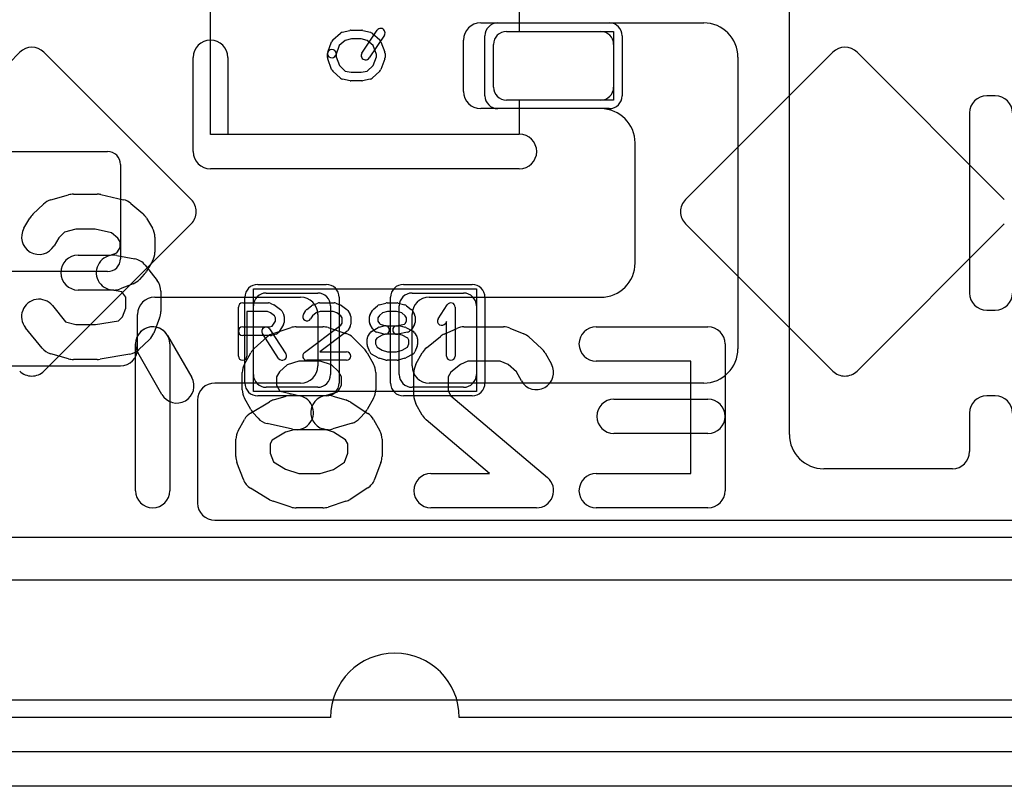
# Model space of a CAD drawing. Extents: x -1 to 20.9, y -0.5 to 20.
# Tile 2 of 19: x 5.2 to 10.9, y -0.4 to 4.1. Entities that reach past the tile are written whole.
import ezdxf

# ---------------------------------------------------------------- set-up
doc = ezdxf.new("R2010")
doc.units = 0
for name, color, linetype in [('L1', 3, 'CONTINUOUS'), ('L4', 3, 'CONTINUOUS'), ('MetalMask-A', 176, 'CONTINUOUS'), ('Outline', 7, 'CONTINUOUS'), ('PartsArea-A', 111, 'CONTINUOUS'), ('PartsArea-B', 111, 'CONTINUOUS'), ('PartsSilk-A', 221, 'CONTINUOUS'), ('PartsSilk-B', 221, 'CONTINUOUS'), ('Resist-A', 2, 'CONTINUOUS'), ('Silk-A', 140, 'CONTINUOUS'), ('Silk-B', 140, 'CONTINUOUS')]:
    doc.layers.add(name, color=color, linetype=linetype)

msp = doc.modelspace()

# ---------------------------------------------------------------- linework, layer by layer
at = {"layer": 'L1'}
for p, q in [((9.675, 1.65), (9.675, 4.75)), ((7.875, 4.05), (9.175, 4.05)), ((8.025, 4), (8.575, 4)), ((7.775, 3.65), (7.775, 3.95)), ((7.95, 3.675), (7.95, 3.925)), ((8.65, 3.925), (8.65, 3.675)), ((9.375, 3.85), (9.375, 2.15)), ((10.875, 3.625), (10.825, 3.625)), ((8.575, 3.6), (8.025, 3.6)), ((8.575, 3.55), (7.875, 3.55)), ((10.725, 3.525), (10.725, 2.475)), ((8.775, 2.65), (8.775, 3.35)), ((4.575, 3.3), (5.7, 3.3)), ((5.775, 3.225), (5.775, 2.675)), ((5.7, 2.6), (4.575, 2.6)), ((6.625, 2.475), (6.925, 2.475)), ((7.475, 2.475), (7.775, 2.475)), ((5.975, 2.45), (6.825, 2.45)), ((7.575, 2.45), (8.575, 2.45)), ((6.55, 2), (6.55, 2.4)), ((7, 2.4), (7, 2)), ((7.4, 2), (7.4, 2.4)), ((7.85, 2.4), (7.85, 2)), ((10.825, 2.375), (10.875, 2.375)), ((5.875, 2.15), (5.875, 2.35)), ((6.925, 2.35), (6.925, 2.05)), ((7.475, 2.05), (7.475, 2.35)), ((3.51642, 2.05), (5.775, 2.05)), ((6.825, 1.95), (6.325, 1.95)), ((6.925, 1.925), (6.625, 1.925)), ((7.775, 1.925), (7.475, 1.925)), ((9.175, 1.95), (7.575, 1.95)), ((6.225, 1.85), (6.225, 1.25)), ((10.875, 1.875), (10.825, 1.875)), ((10.725, 1.775), (10.725, 1.55)), ((10.625, 1.45), (9.875, 1.45)), ((6.325, 1.15), (14.425, 1.15)), ((16.75, 0.8), (4.25, 0.8))]:
    msp.add_line(p, q, dxfattribs=at)
for centre, radius, start, end in [((7.875, 3.95), 0.1, 90, 180), ((9.175, 3.85), 0.2, 0, 90), ((8.025, 3.925), 0.075, 90, 180), ((8.575, 3.925), 0.075, 0, 90), ((8.025, 3.675), 0.075, 180, -90), ((8.575, 3.675), 0.075, -90, 0), ((7.875, 3.65), 0.1, 180, -90), ((10.825, 3.525), 0.1, 90, 180), ((10.875, 3.525), 0.1, 0, 90), ((8.575, 3.35), 0.2, 0, 90), ((5.7, 3.225), 0.075, 0, 90), ((5.7, 2.675), 0.075, -90, 0), ((8.575, 2.65), 0.2, -90, 0), ((6.625, 2.4), 0.075, 90, 180), ((6.925, 2.4), 0.075, 0, 90), ((7.475, 2.4), 0.075, 90, 180), ((7.775, 2.4), 0.075, 0, 90), ((10.825, 2.475), 0.1, 180, -90), ((10.875, 2.475), 0.1, -90, 0), ((5.975, 2.35), 0.1, 90, 180), ((6.825, 2.35), 0.1, 0, 90), ((7.575, 2.35), 0.1, 90, 180), ((5.775, 2.15), 0.1, -90, 0), ((9.175, 2.15), 0.2, -90, 0), ((6.825, 2.05), 0.1, -90, 0), ((7.575, 2.05), 0.1, 180, -90), ((6.625, 2), 0.075, 180, -90), ((6.925, 2), 0.075, -90, 0), ((7.475, 2), 0.075, 180, -90), ((7.775, 2), 0.075, -90, 0), ((6.325, 1.85), 0.1, 90, 180), ((10.825, 1.775), 0.1, 90, 180), ((10.875, 1.775), 0.1, 0, 90), ((9.875, 1.65), 0.2, 180, -90), ((10.625, 1.55), 0.1, -90, 0), ((6.325, 1.25), 0.1, 180, -90)]:
    msp.add_arc(centre, radius, start, end, dxfattribs=at)
at = {"layer": 'L4'}
for p, q in [((5.18763, 3.8785), (4.32904, 3.01991)), ((6.18762, 3.01992), (5.32903, 3.8785)), ((9.92763, 3.8785), (9.06904, 3.01991)), ((10.92762, 3.01992), (10.06903, 3.8785)), ((5.32904, 2.01991), (6.18762, 2.87849)), ((9.06904, 2.87849), (9.92762, 2.01991)), ((10.06904, 2.01991), (10.92762, 2.87849)), ((15.75, 1.05), (4.24999, 1.05))]:
    msp.add_line(p, q, dxfattribs=at)
for centre, radius, start, end in [((5.25833, 3.8078), 0.09998, 45, 135), ((9.99833, 3.8078), 0.09998, 45, 135), ((6.11691, 2.9492), 0.10001, -45, 45.004051), ((9.13974, 2.9492), 0.09999, 134.995948, -134.995948), ((5.25833, 2.09061), 0.09999, -135.004052, -44.995948), ((9.99833, 2.09061), 0.09999, -135.004052, -44.995948)]:
    msp.add_arc(centre, radius, start, end, dxfattribs=at)
at = {"layer": 'MetalMask-A'}
for p, q in [((8.025, 4), (8.575, 4)), ((7.95, 3.675), (7.95, 3.925)), ((8.65, 3.925), (8.65, 3.675)), ((8.575, 3.6), (8.025, 3.6)), ((6.625, 2.475), (6.925, 2.475)), ((7.475, 2.475), (7.775, 2.475)), ((6.55, 2), (6.55, 2.4)), ((7, 2.4), (7, 2)), ((7.4, 2), (7.4, 2.4)), ((7.85, 2.4), (7.85, 2)), ((6.925, 1.925), (6.625, 1.925)), ((7.775, 1.925), (7.475, 1.925))]:
    msp.add_line(p, q, dxfattribs=at)
for centre, start, end in [((8.025, 3.925), 90, 180), ((8.575, 3.925), 0, 90), ((8.025, 3.675), 180, -90), ((8.575, 3.675), -90, 0), ((6.625, 2.4), 90, 180), ((6.925, 2.4), 0, 90), ((7.475, 2.4), 90, 180), ((7.775, 2.4), 0, 90), ((6.625, 2), 180, -90), ((6.925, 2), -90, 0), ((7.475, 2), 180, -90), ((7.775, 2), -90, 0)]:
    msp.add_arc(centre, 0.075, start, end, dxfattribs=at)
at = {"layer": 'Outline'}
for p, q in [((7, 0), (1, 0)), ((11.25, 0), (7.75, 0))]:
    msp.add_line(p, q, dxfattribs=at)
msp.add_arc((7.375, 0), 0.375, 0, 180, dxfattribs=at)
at = {"layer": 'PartsArea-A'}
for p, q in [((8.1, 4.9), (8.1, 4)), ((6.3, 3.4), (6.3, 4.25)), ((8.1, 4), (8.65, 4)), ((8.65, 4), (8.65, 3.6)), ((8.65, 3.6), (8.1, 3.6)), ((8.1, 3.6), (8.1, 3.4)), ((8.1, 3.4), (6.3, 3.4)), ((6.55, 2.5), (7.85, 2.5)), ((6.55, 1.9), (6.55, 2.5)), ((7.85, 2.5), (7.85, 1.9)), ((7.85, 1.9), (6.55, 1.9))]:
    msp.add_line(p, q, dxfattribs=at)
at = {"layer": 'PartsArea-B'}
msp.add_line((20.4, 0.1), (-0.4, 0.1), dxfattribs=at)
at = {"layer": 'PartsSilk-A'}
for p, q in [((7.01317, 3.95075), (7.05761, 3.98964)), ((7.06801, 3.99508), (7.11246, 4.00619)), ((7.11852, 4.00694), (7.18148, 4.00694)), ((7.1829, 3.87359), (7.27179, 4.00693)), ((7.18754, 4.00619), (7.23199, 3.99508)), ((7.31339, 3.97919), (7.2245, 3.84585)), ((7.24239, 3.98964), (7.28683, 3.95075)), ((6.98391, 3.87937), (7.00613, 3.94048)), ((7.05093, 3.91736), (7.03091, 3.86229)), ((7.08599, 3.94804), (7.05093, 3.91736)), ((7.1216, 3.95694), (7.08599, 3.94804)), ((7.1784, 3.95694), (7.1216, 3.95694)), ((7.21401, 3.94804), (7.1784, 3.95694)), ((7.24907, 3.91736), (7.21401, 3.94804)), ((7.26759, 3.86643), (7.24907, 3.91736)), ((7.29387, 3.94048), (7.31609, 3.87937)), ((6.1984, 3.3), (6.1984, 3.8484)), ((6.4016, 3.8484), (6.4016, 3.4016)), ((6.98241, 3.84861), (6.98241, 3.87083)), ((7.03241, 3.87083), (7.03241, 3.85301)), ((7.03241, 3.85301), (7.05109, 3.80165)), ((7.24891, 3.80165), (7.26759, 3.85301)), ((7.26759, 3.85301), (7.26759, 3.86643)), ((7.31759, 3.87083), (7.31759, 3.84861)), ((7.00613, 3.77896), (6.98391, 3.84007)), ((7.05109, 3.80165), (7.08585, 3.76906)), ((7.21415, 3.76906), (7.24891, 3.80165)), ((7.31609, 3.84007), (7.29387, 3.77896)), ((7.05697, 3.72759), (7.01253, 3.76926)), ((7.08585, 3.76906), (7.12084, 3.7625)), ((7.12084, 3.7625), (7.17916, 3.7625)), ((7.17916, 3.7625), (7.21415, 3.76906)), ((7.28747, 3.76926), (7.24303, 3.72759)), ((7.11392, 3.71293), (7.06947, 3.72126)), ((7.18148, 3.7125), (7.11852, 3.7125)), ((7.23053, 3.72126), (7.18608, 3.71293)), ((6.4016, 3.4016), (8.1, 3.4016)), ((8.1, 3.1984), (6.3, 3.1984)), ((6.4875, 2.41759), (6.6375, 2.41759)), ((6.64765, 2.41544), (6.67265, 2.40433)), ((6.89563, 2.40497), (6.92618, 2.41608)), ((6.93472, 2.41759), (7.02083, 2.41759)), ((7.03011, 2.4158), (7.05789, 2.40469)), ((7.28341, 2.40552), (7.3223, 2.41663)), ((7.32917, 2.41759), (7.3875, 2.41759)), ((7.39437, 2.41663), (7.43326, 2.40552)), ((6.4625, 2.10741), (6.4625, 2.39259)), ((6.6322, 2.36759), (6.5125, 2.36759)), ((6.5125, 2.36759), (6.5125, 2.10741)), ((6.64993, 2.35971), (6.6322, 2.36759)), ((6.67343, 2.34263), (6.64993, 2.35971)), ((6.6772, 2.4017), (6.70776, 2.37948)), ((6.71542, 2.37044), (6.72653, 2.34822)), ((6.8413, 2.35029), (6.85519, 2.37251)), ((6.86077, 2.37878), (6.88855, 2.401)), ((6.91658, 2.35939), (6.89533, 2.3424)), ((6.93912, 2.36759), (6.91658, 2.35939)), ((7.01602, 2.36759), (6.93912, 2.36759)), ((7.03643, 2.35943), (7.01602, 2.36759)), ((7.06054, 2.34189), (7.03643, 2.35943)), ((7.06331, 2.4017), (7.09387, 2.37948)), ((7.10037, 2.37251), (7.11426, 2.35029)), ((7.23019, 2.35029), (7.24408, 2.37251)), ((7.24867, 2.37795), (7.27367, 2.40017)), ((7.30263, 2.35901), (7.28457, 2.34296)), ((7.33267, 2.36759), (7.30263, 2.35901)), ((7.384, 2.36759), (7.33267, 2.36759)), ((7.4147, 2.35882), (7.384, 2.36759)), ((7.43523, 2.3424), (7.4147, 2.35882)), ((7.44201, 2.401), (7.46979, 2.37878)), ((7.47537, 2.37251), (7.48926, 2.35029)), ((7.62763, 2.3247), (7.68041, 2.40618)), ((7.72639, 2.39259), (7.72639, 2.10741)), ((6.66042, 2.28087), (6.67917, 2.31087)), ((6.67917, 2.33114), (6.67343, 2.34263)), ((6.67917, 2.31087), (6.67917, 2.33114)), ((6.72917, 2.33704), (6.72917, 2.3037)), ((6.89533, 2.3424), (6.8837, 2.32379)), ((7.06043, 2.28756), (7.06806, 2.29976)), ((7.06806, 2.32987), (7.06054, 2.34189)), ((7.06806, 2.29976), (7.06806, 2.32987)), ((7.11806, 2.33704), (7.11806, 2.29259)), ((7.22639, 2.3037), (7.22639, 2.33704)), ((7.28457, 2.34296), (7.27639, 2.32987)), ((7.27639, 2.32987), (7.27639, 2.31087)), ((7.27639, 2.31087), (7.28497, 2.29715)), ((7.28497, 2.29715), (7.28932, 2.2928)), ((7.43074, 2.2934), (7.43448, 2.29715)), ((7.43448, 2.29715), (7.44306, 2.31087)), ((7.44306, 2.32987), (7.43523, 2.3424)), ((7.44306, 2.31087), (7.44306, 2.32987)), ((7.49306, 2.33704), (7.49306, 2.3037)), ((7.67639, 2.30801), (7.66959, 2.29752)), ((7.67639, 2.10741), (7.67639, 2.30801)), ((6.4875, 2.27685), (6.64533, 2.27685)), ((6.64453, 2.26553), (6.73898, 2.12109)), ((6.64533, 2.27685), (6.66042, 2.28087)), ((6.72537, 2.29045), (6.69759, 2.24601)), ((6.84747, 2.12739), (7.06043, 2.28756)), ((7.0942, 2.25039), (6.93733, 2.13241)), ((7.11426, 2.27934), (7.10037, 2.25712)), ((7.2163, 2.22066), (7.23019, 2.24288)), ((7.24408, 2.26823), (7.23019, 2.29045)), ((7.23899, 2.25134), (7.27788, 2.27356)), ((7.25871, 2.25269), (7.2476, 2.2638)), ((7.31162, 2.2351), (7.26995, 2.24621)), ((7.28384, 2.27601), (7.31162, 2.28342)), ((7.28932, 2.2928), (7.32134, 2.28426)), ((7.32134, 2.28426), (7.39861, 2.28426)), ((7.3826, 2.28377), (7.43074, 2.2934)), ((7.44796, 2.24586), (7.3924, 2.23475)), ((7.40505, 2.28342), (7.43283, 2.27601)), ((7.43815, 2.27391), (7.47982, 2.25169)), ((7.47185, 2.2638), (7.46074, 2.25269)), ((7.48926, 2.29045), (7.47537, 2.26823)), ((7.48926, 2.24287), (7.50314, 2.22065)), ((6.64861, 2.22685), (6.4875, 2.22685)), ((6.69714, 2.09373), (6.60269, 2.23817)), ((6.68283, 2.2351), (6.65505, 2.22769)), ((7.2125, 2.17407), (7.2125, 2.20741)), ((7.26925, 2.21104), (7.2625, 2.20024)), ((7.2625, 2.20024), (7.2625, 2.17907)), ((7.29986, 2.22853), (7.26925, 2.21104)), ((7.3245, 2.2351), (7.29986, 2.22853)), ((7.39533, 2.23426), (7.31806, 2.23426)), ((7.41717, 2.22844), (7.39533, 2.23426)), ((7.4504, 2.21072), (7.41717, 2.22844)), ((7.45694, 2.20024), (7.4504, 2.21072)), ((7.45694, 2.17907), (7.45694, 2.20024)), ((7.50694, 2.20741), (7.50694, 2.17407)), ((6.93733, 2.13241), (7.09306, 2.13241)), ((7.22831, 2.13112), (7.21442, 2.16445)), ((7.2625, 2.17907), (7.27119, 2.15822)), ((7.27119, 2.15822), (7.30006, 2.14173)), ((7.30006, 2.14173), (7.33267, 2.13241)), ((7.33267, 2.13241), (7.384, 2.13241)), ((7.384, 2.13241), (7.41697, 2.14183)), ((7.41697, 2.14183), (7.44842, 2.1586)), ((7.44842, 2.1586), (7.45694, 2.17907)), ((7.50502, 2.16446), (7.49114, 2.13113)), ((7.09306, 2.08241), (6.8625, 2.08241)), ((7.27788, 2.09681), (7.23899, 2.11903)), ((7.3223, 2.08337), (7.28341, 2.09448)), ((7.3875, 2.08241), (7.32917, 2.08241)), ((7.43326, 2.09448), (7.39437, 2.08337)), ((7.47982, 2.11868), (7.43815, 2.09646))]:
    msp.add_line(p, q, dxfattribs=at)
for centre, radius, start, end in [((7.29259, 3.99306), 0.025, -33.696424, 146.310924), ((7.07407, 3.97083), 0.025, 104.030684, 131.188082), ((7.11852, 3.98194), 0.025, 90, 104.030684), ((7.18148, 3.98194), 0.025, 75.969316, 90), ((7.22593, 3.97083), 0.025, 48.811918, 75.969316), ((6.3, 3.8484), 0.1016, 0, 180), ((7.02963, 3.93194), 0.025, 131.188082, 160.02864), ((7.27037, 3.93194), 0.025, 19.97136, 48.811918), ((7.00741, 3.87083), 0.025, 0, 180), ((7.00741, 3.87083), 0.025, 160.02864, -19.981601), ((7.00741, 3.84861), 0.025, 180, -160.02864), ((7.2037, 3.85972), 0.025, 146.303576, -33.689076), ((7.29259, 3.87083), 0.025, 0, 19.97136), ((7.29259, 3.84861), 0.025, -19.97136, 0), ((7.02963, 3.7875), 0.025, -160.02864, -133.15239), ((7.27037, 3.7875), 0.025, -46.84761, -19.97136), ((7.07407, 3.74583), 0.025, -133.15239, -100.604167), ((7.11852, 3.7375), 0.025, -100.604167, -90), ((7.18148, 3.7375), 0.025, -90, -79.395833), ((7.22593, 3.74583), 0.025, -79.395833, -46.84761), ((8.1, 3.3), 0.1016, -90, 90), ((6.3, 3.3), 0.1016, 180, -90), ((6.4875, 2.39259), 0.025, 90, 180), ((6.6375, 2.39259), 0.025, 66.049145, 90), ((6.93472, 2.39259), 0.025, 90, 109.984612), ((7.02083, 2.39259), 0.025, 68.207103, 90), ((7.32917, 2.39259), 0.025, 90, 105.948544), ((7.3875, 2.39259), 0.025, 74.051456, 90), ((7.70139, 2.39259), 0.025, 0, 147.066193), ((6.6625, 2.38148), 0.025, 53.982737, 66.039637), ((6.69306, 2.35926), 0.025, 26.565051, 53.979316), ((6.87639, 2.35926), 0.025, 128.666967, 147.989981), ((6.90417, 2.38148), 0.025, 109.97919, 128.654777), ((7.04861, 2.38148), 0.025, 53.982737, 68.202147), ((7.07917, 2.35926), 0.025, 32.005383, 53.979316), ((7.26528, 2.35926), 0.025, 131.627831, 147.994617), ((7.29028, 2.38148), 0.025, 105.948544, 131.62783), ((7.42639, 2.38148), 0.025, 51.333033, 74.051456), ((7.45417, 2.35926), 0.025, 32.005383, 51.333033), ((6.70417, 2.3037), 0.025, -32.005383, 0), ((6.70417, 2.33704), 0.025, 0, 26.565051), ((6.8625, 2.33704), 0.025, 147.994617, -32.010019), ((7.09306, 2.33704), 0.025, 0, 32.010019), ((7.25139, 2.33704), 0.025, 147.994617, 180), ((7.25139, 2.3037), 0.025, 180, -147.994617), ((7.46806, 2.33704), 0.025, 0, 32.005383), ((7.46806, 2.3037), 0.025, -32.005383, 0), ((7.64861, 2.31111), 0.025, 147.066457, -32.933807), ((6.4875, 2.25185), 0.025, 90, -90), ((6.62361, 2.25185), 0.025, 33.181463, -146.819137), ((6.67639, 2.25926), 0.025, -75.074487, -32.010019), ((7.07917, 2.27037), 0.025, -53.047603, -32.010019), ((7.09306, 2.29259), 0.025, -32.005383, 0), ((7.25139, 2.22963), 0.025, 119.733511, 147.989981), ((7.26528, 2.28148), 0.025, -147.994617, -135), ((7.27639, 2.27037), 0.025, -135, -104.925513), ((7.29028, 2.25185), 0.025, 104.925513, 119.741708), ((7.31806, 2.25926), 0.025, -75.074487, 104.935268), ((7.3875, 2.25926), 0.025, 101.305437, -78.692051), ((7.39861, 2.25926), 0.025, 75.074487, 90), ((7.42639, 2.25185), 0.025, 61.938299, 75.064732), ((7.44306, 2.27037), 0.025, -78.694563, -45), ((7.45417, 2.28148), 0.025, -45, -32.005383), ((7.46806, 2.22963), 0.025, 31.985944, 61.931795), ((6.64861, 2.25185), 0.025, -90, -75.064732), ((7.2375, 2.20741), 0.025, 147.994617, 180), ((7.31806, 2.25926), 0.025, -104.925513, -90), ((7.48194, 2.20741), 0.025, 0, 31.991474), ((6.8625, 2.10741), 0.025, 126.952397, -90), ((7.09306, 2.10741), 0.025, -90, 90), ((7.2375, 2.17407), 0.025, 180, -157.376473), ((7.25139, 2.14074), 0.025, -157.373085, -119.741708), ((7.46806, 2.14074), 0.025, -61.938299, -22.608878), ((7.48194, 2.17407), 0.025, -22.605762, 0), ((6.4875, 2.10741), 0.025, 180, 0), ((6.71806, 2.10741), 0.025, -146.818537, 33.180863), ((7.29028, 2.11852), 0.025, -119.733511, -105.94345), ((7.32917, 2.10741), 0.025, -105.948544, -90), ((7.3875, 2.10741), 0.025, -90, -74.05655), ((7.42639, 2.11852), 0.025, -74.051456, -61.931795), ((7.70139, 2.10741), 0.025, 180, 0)]:
    msp.add_arc(centre, radius, start, end, dxfattribs=at)
at = {"layer": 'PartsSilk-B'}
for p, q in [((1.8016, -0.1984), (18.3, -0.1984)), ((18.3, -0.4016), (1.7, -0.4016))]:
    msp.add_line(p, q, dxfattribs=at)
at = {"layer": 'Resist-A'}
for p, q in [((7.975, 4.05), (8.625, 4.05)), ((7.9, 3.625), (7.9, 3.975)), ((8.7, 3.975), (8.7, 3.625)), ((8.625, 3.55), (7.975, 3.55)), ((6.575, 2.525), (6.975, 2.525)), ((7.425, 2.525), (7.825, 2.525)), ((6.5, 1.95), (6.5, 2.45)), ((7.05, 2.45), (7.05, 1.95)), ((7.35, 1.95), (7.35, 2.45)), ((7.9, 2.45), (7.9, 1.95)), ((6.975, 1.875), (6.575, 1.875)), ((7.825, 1.875), (7.425, 1.875))]:
    msp.add_line(p, q, dxfattribs=at)
for centre, start, end in [((7.975, 3.975), 90, 180), ((8.625, 3.975), 0, 90), ((7.975, 3.625), 180, -90), ((8.625, 3.625), -90, 0), ((6.575, 2.45), 90, 180), ((6.975, 2.45), 0, 90), ((7.425, 2.45), 90, 180), ((7.825, 2.45), 0, 90), ((6.575, 1.95), 180, -90), ((6.975, 1.95), -90, 0), ((7.425, 1.95), 180, -90), ((7.825, 1.95), -90, 0)]:
    msp.add_arc(centre, 0.075, start, end, dxfattribs=at)
at = {"layer": 'Silk-A'}
for p, q in [((6.1984, 3.3), (6.1984, 3.8484)), ((6.4016, 3.8484), (6.4016, 3.4016)), ((6.4016, 3.4016), (8.1, 3.4016)), ((8.1, 3.1984), (6.3, 3.1984)), ((5.36892, 3.0177), (5.47267, 3.04734)), ((5.50058, 3.05125), (5.63892, 3.05125)), ((5.66127, 3.04876), (5.79268, 3.01912)), ((5.26451, 2.93431), (5.32676, 2.99359)), ((5.83644, 2.99716), (5.90561, 2.93788)), ((5.21224, 2.85264), (5.24682, 2.91192)), ((5.92726, 2.91192), (5.96184, 2.85264)), ((5.44879, 2.82919), (5.41508, 2.79709)), ((5.51481, 2.84805), (5.44879, 2.82919)), ((5.6276, 2.84805), (5.51481, 2.84805)), ((5.72337, 2.82645), (5.6276, 2.84805)), ((5.76037, 2.79474), (5.72337, 2.82645)), ((5.41508, 2.79709), (5.38776, 2.75026)), ((5.77248, 2.77398), (5.76037, 2.79474)), ((5.77248, 2.74001), (5.77248, 2.77398)), ((5.97568, 2.80145), (5.97568, 2.71254)), ((5.71666, 2.69558), (5.75337, 2.70988)), ((5.75337, 2.70988), (5.75747, 2.71428)), ((5.75747, 2.71428), (5.77248, 2.74001)), ((5.52825, 2.69558), (5.71666, 2.69558)), ((5.75476, 2.69379), (5.85851, 2.67403)), ((5.96184, 2.66135), (5.92726, 2.60207)), ((5.91377, 2.58393), (5.8861, 2.55429)), ((5.91969, 2.63661), (5.98886, 2.5477)), ((5.84871, 2.52895), (5.77263, 2.49931)), ((5.73575, 2.49238), (5.52825, 2.49238)), ((5.78284, 2.48158), (5.71674, 2.49417)), ((5.80707, 2.45044), (5.78284, 2.48158)), ((6.01027, 2.48531), (6.01027, 2.36675)), ((5.80707, 2.38582), (5.80707, 2.45044)), ((5.37869, 2.40138), (5.45537, 2.3075)), ((5.78761, 2.33578), (5.80707, 2.38582)), ((5.45537, 2.3075), (5.51481, 2.29052)), ((5.63027, 2.29052), (5.76417, 2.31347)), ((5.76417, 2.31347), (5.78761, 2.33578)), ((6.00336, 2.32992), (5.96877, 2.241)), ((5.31814, 2.15429), (5.22131, 2.27284)), ((5.51481, 2.29052), (5.63027, 2.29052)), ((5.94414, 2.20425), (5.88189, 2.14498)), ((5.47267, 2.09123), (5.36892, 2.12087)), ((5.63892, 2.08732), (5.50058, 2.08732)), ((5.829, 2.11842), (5.65609, 2.08878))]:
    msp.add_line(p, q, dxfattribs=at)
for centre, start, end in [((6.3, 3.8484), 0, 180), ((8.1, 3.3), -90, 90), ((6.3, 3.3), 180, -90), ((5.50058, 2.94965), 90, 105.943937), ((5.63892, 2.94965), 77.29197, 90), ((5.39683, 2.92001), 105.944621, 133.600061), ((5.77033, 2.92001), 49.406657, 77.289429), ((5.33458, 2.86073), 133.600291, 149.743563), ((5.8395, 2.86073), 30.254813, 49.402799), ((5.3, 2.80145), 149.745187, -30.256437), ((5.87408, 2.80145), 0, 30.256437), ((5.87408, 2.71254), -30.254813, 0), ((5.52825, 2.59398), 90, -90), ((5.73575, 2.59398), 79.216493, -100.783283), ((5.8395, 2.57422), 37.883886, 79.216717), ((5.8395, 2.65326), -43.029738, -30.256437), ((5.81183, 2.62362), -68.715915, -43.031264), ((5.90867, 2.48531), 0, 37.882121), ((5.73575, 2.59398), -90, -68.714614), ((5.3, 2.33711), 39.240206, -140.758526), ((5.90867, 2.36675), -21.253717, 0), ((5.87408, 2.27783), -46.403793, -21.256102), ((5.39683, 2.21856), -140.759794, -105.943937), ((5.81183, 2.21856), -80.270675, -46.404766), ((5.50058, 2.18892), -105.944621, -90), ((5.63892, 2.18892), -90, -80.272973)]:
    msp.add_arc(centre, 0.1016, start, end, dxfattribs=at)
at = {"layer": 'Silk-B'}
for p, q in [((6.66569, 2.23964), (6.76939, 2.27298)), ((6.8, 2.27778), (6.95556, 2.27778)), ((6.98617, 2.27298), (7.08987, 2.23964)), ((7.66266, 2.23563), (7.73674, 2.26897)), ((7.77778, 2.27778), (8.00741, 2.27778)), ((8.04528, 2.27033), (8.12676, 2.23699)), ((8.54815, 2.27778), (9.2, 2.27778)), ((6.04962, 2.22768), (6.19036, 1.98323)), ((6.55533, 2.15212), (6.62941, 2.21878)), ((7.12997, 2.21516), (7.19664, 2.1485)), ((7.5589, 2.15518), (7.64038, 2.22184)), ((8.15578, 2.21877), (8.22985, 2.15211)), ((5.86296, 1.32222), (5.86296, 2.17778)), ((6.01704, 1.88343), (5.8763, 2.12788)), ((6.06296, 2.17778), (6.06296, 1.32222)), ((6.49777, 2.05967), (6.5348, 2.12634)), ((7.21335, 2.12634), (7.25038, 2.05967)), ((7.49777, 2.05967), (7.5348, 2.12634)), ((8.25038, 2.12635), (8.28742, 2.05968)), ((9.3, 2.17778), (9.3, 1.32222)), ((6.81568, 2.07778), (6.74728, 2.05579)), ((6.93988, 2.07778), (6.81568, 2.07778)), ((7.00564, 2.05664), (6.93988, 2.07778)), ((7.79925, 2.07778), (7.75679, 2.05867)), ((7.98774, 2.07778), (7.79925, 2.07778)), ((8.03492, 2.05847), (7.98774, 2.07778)), ((9.1, 2.07778), (8.54815, 2.07778)), ((9.1, 1.42222), (9.1, 2.07778)), ((6.48519, 1.91111), (6.48519, 2.01111)), ((6.70153, 2.01462), (6.68519, 1.9852)), ((6.74728, 2.05579), (6.70153, 2.01462)), ((7.04531, 2.01697), (7.00564, 2.05664)), ((7.06296, 1.9852), (7.04531, 2.01697)), ((7.26296, 2.01111), (7.26296, 1.91111)), ((7.48519, 1.87778), (7.48519, 2.01111)), ((7.70035, 2.0125), (7.68519, 1.9852)), ((7.75679, 2.05867), (7.70035, 2.0125)), ((8.08365, 2.01462), (8.03492, 2.05847)), ((8.11258, 1.96254), (8.08365, 2.01462)), ((6.68519, 1.9852), (6.68519, 1.93702)), ((7.06296, 1.93702), (7.06296, 1.9852)), ((7.68519, 1.9852), (7.68519, 1.90369)), ((6.68519, 1.93702), (6.70429, 1.90264)), ((6.70429, 1.90264), (6.7052, 1.90161)), ((6.7052, 1.90161), (6.82195, 1.87534)), ((6.97051, 1.87778), (7.0404, 1.89875)), ((7.0404, 1.89875), (7.04386, 1.90264)), ((7.04386, 1.90264), (7.06296, 1.93702)), ((7.68519, 1.90369), (7.70077, 1.87564)), ((6.5348, 1.79588), (6.49777, 1.86255)), ((6.53374, 1.77464), (6.64485, 1.84131)), ((6.66757, 1.85134), (6.74164, 1.87356)), ((6.77037, 1.87778), (6.97051, 1.87778)), ((7.01392, 1.87356), (7.08799, 1.85134)), ((7.11334, 1.83968), (7.21704, 1.77301)), ((7.25038, 1.86255), (7.21335, 1.79588)), ((7.70077, 1.87564), (8.26459, 1.39856)), ((8.65185, 1.85556), (9.2, 1.85556)), ((7.5348, 1.76255), (7.49777, 1.82922)), ((6.46073, 1.67079), (6.49777, 1.73746)), ((6.57711, 1.74467), (6.54748, 1.778)), ((7.20067, 1.778), (7.17104, 1.74467)), ((7.25038, 1.73746), (7.28742, 1.67079)), ((7.92701, 1.42222), (7.55763, 1.73477)), ((6.77805, 1.68022), (6.6299, 1.71355)), ((6.78505, 1.67778), (6.73702, 1.66337)), ((6.98519, 1.67778), (6.78505, 1.67778)), ((7.01703, 1.66383), (6.95646, 1.682)), ((7.12503, 1.71533), (7.01392, 1.682)), ((6.44815, 1.52222), (6.44815, 1.62222)), ((6.6596, 1.61692), (6.64815, 1.59631)), ((6.73702, 1.66337), (6.6596, 1.61692)), ((7.08775, 1.61836), (7.01703, 1.66383)), ((7.1, 1.59631), (7.08775, 1.61836)), ((7.3, 1.62222), (7.3, 1.52222)), ((9.2, 1.65556), (8.65185, 1.65556)), ((6.64815, 1.59631), (6.64815, 1.54014)), ((7.1, 1.54014), (7.1, 1.59631)), ((6.64815, 1.54014), (6.66676, 1.4899)), ((7.08079, 1.48828), (7.1, 1.54014)), ((6.49142, 1.38749), (6.45438, 1.48749)), ((6.66676, 1.4899), (6.73787, 1.44724)), ((6.73787, 1.44724), (6.81568, 1.42222)), ((6.93988, 1.42222), (7.01619, 1.44676)), ((7.01619, 1.44676), (7.08079, 1.48828)), ((7.29377, 1.48749), (7.25673, 1.38749)), ((6.81568, 1.42222), (6.93988, 1.42222)), ((7.58519, 1.42222), (7.92701, 1.42222)), ((8.54815, 1.42222), (9.1, 1.42222)), ((6.64485, 1.26981), (6.53374, 1.33647)), ((7.21703, 1.3381), (7.11333, 1.27144)), ((6.76939, 1.22702), (6.66569, 1.26036)), ((6.95556, 1.22222), (6.8, 1.22222)), ((7.08987, 1.26036), (6.98617, 1.22702)), ((8.2, 1.22222), (7.58519, 1.22222)), ((9.2, 1.22222), (8.54815, 1.22222))]:
    msp.add_line(p, q, dxfattribs=at)
for centre, start, end in [((5.96296, 2.17778), 29.933919, -150.069182), ((5.96296, 2.17778), 0, 180), ((6.6963, 2.14444), 107.824344, 131.982084), ((6.8, 2.17778), 90, 107.822823), ((6.95556, 2.17778), 72.175656, 90), ((7.05926, 2.14444), 45.004051, 72.177177), ((7.77778, 2.17778), 90, 114.230097), ((8.00741, 2.17778), 67.746396, 90), ((8.54815, 2.17778), 90, -90), ((9.2, 2.17778), 0, 90), ((7.7037, 2.14444), 114.230097, 129.286182), ((8.08889, 2.14444), 48.015769, 67.746396), ((6.62222, 2.07778), 131.980399, 150.951234), ((7.12593, 2.07778), 29.051265, 45.004297), ((7.62222, 2.07778), 129.286182, 150.948735), ((8.16296, 2.07778), 29.056274, 48.015769), ((6.58519, 2.01111), 150.948735, 180), ((7.16296, 2.01111), 0, 29.048766), ((7.58519, 2.01111), 150.948735, 180), ((8.2, 2.01111), -150.943726, 29.055334), ((6.1037, 1.93333), -150.066081, 29.930818), ((6.58519, 1.91111), 180, -150.951234), ((7.16296, 1.91111), -29.051265, 0), ((6.6963, 1.75556), 106.697049, 120.963757), ((6.77037, 1.77778), 90, 106.697049), ((6.8, 1.77778), -102.679825, 77.320997), ((6.98519, 1.77778), 73.302951, -106.698535), ((7.05926, 1.75556), 57.263397, 73.302951), ((7.58519, 1.87778), 180, -150.948735), ((8.65185, 1.75556), 90, -90), ((9.2, 1.75556), -90, 90), ((6.62222, 1.84444), -150.948735, -138.36326), ((7.12593, 1.84444), -41.635443, -29.048766), ((6.58519, 1.68889), 120.963757, 150.943727), ((6.65185, 1.81111), -138.364557, -102.679003), ((7.0963, 1.81111), -73.302951, -41.63674), ((7.16296, 1.68889), 29.056274, 57.263397), ((7.62222, 1.81111), -150.948735, -130.234003), ((6.54815, 1.62222), 150.943726, 180), ((6.98519, 1.77778), -90, -73.302175), ((7.2, 1.62222), 0, 29.056273), ((6.54815, 1.52222), 180, -159.676664), ((7.2, 1.52222), -20.323336, 0), ((6.58519, 1.42222), -159.676664, -120.963757), ((7.16296, 1.42222), -57.268216, -20.323336), ((7.58519, 1.32222), 90, -90), ((8.2, 1.32222), -90, 49.763686), ((8.54815, 1.32222), 90, -90), ((5.96296, 1.32222), 180, 0), ((9.2, 1.32222), -90, 0), ((6.6963, 1.35556), -120.963757, -107.824344), ((7.05926, 1.35556), -72.175656, -57.268216), ((6.8, 1.32222), -107.824344, -90), ((6.95556, 1.32222), -90, -72.175656)]:
    msp.add_arc(centre, 0.1, start, end, dxfattribs=at)

doc.saveas('drawing.dxf')
